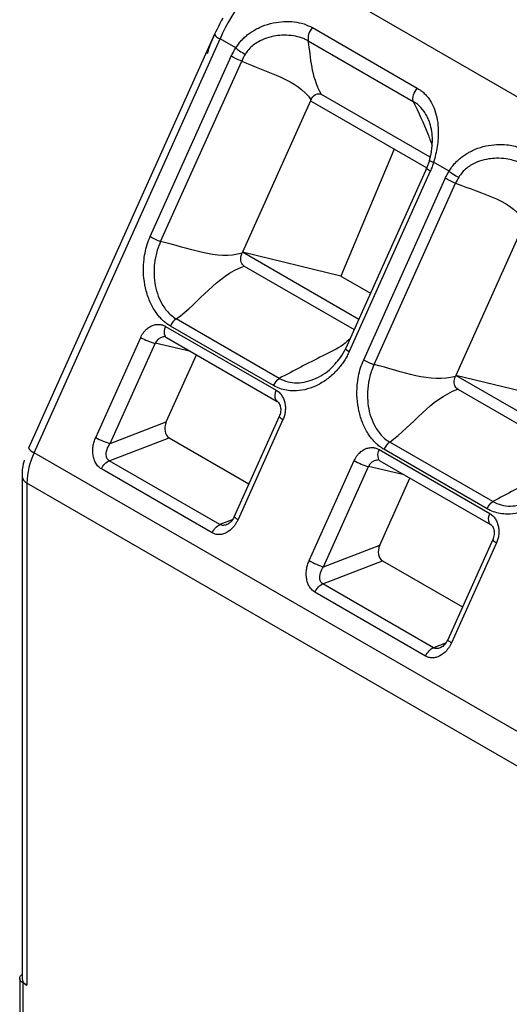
# Model space of a CAD drawing. Header units: millimetres. Extents: x 3 to 274, y 6 to 213.
# Tile 23 of 32: x 214.1 to 218.48, y 165.54 to 174.35. Entities that reach past the tile are written whole.
import ezdxf

# ---------------------------------------------------------------- set-up
doc = ezdxf.new("R2010")
doc.units = ezdxf.units.MM

msp = doc.modelspace()

# ---------------------------------------------------------------- linework, layer by layer
for p, q in [((216.472, 174.8569), (224.2502, 170.3667)), ((216.719, 174.2746), (217.6566, 173.7333)), ((215.8428, 174.2157), (214.1795, 170.5124)), ((214.2295, 170.471), (215.8928, 174.1744)), ((216.0333, 174.0932), (215.8928, 174.1744)), ((216.6823, 174.1562), (217.62, 173.6149)), ((215.2682, 172.4048), (215.993, 174.0185)), ((215.3614, 172.3617), (216.0861, 173.9754)), ((217.7721, 173.1153), (216.8002, 173.6764)), ((216.7019, 173.6194), (216.0935, 172.2649)), ((216.7058, 173.6281), (216.7019, 173.6194)), ((216.7019, 173.6194), (217.7414, 173.0193)), ((217.4504, 173.1873), (216.9745, 172.051)), ((217.7664, 173.0849), (217.7406, 173.015)), ((217.9414, 172.9917), (217.8029, 173.0717)), ((217.7416, 173.0197), (217.0168, 171.406)), ((217.7733, 172.9908), (217.0485, 171.3771)), ((217.1774, 171.3027), (217.9066, 172.9263)), ((217.2706, 171.2595), (217.9998, 172.8832)), ((218.6111, 172.5173), (218.0027, 171.1628)), ((216.0935, 172.2649), (216.0899, 172.257)), ((217.133, 171.6648), (216.0935, 172.2649)), ((216.9745, 172.051), (216.0935, 172.2649)), ((216.1096, 172.1419), (217.0925, 171.5745)), ((216.9745, 172.051), (217.2382, 171.8988)), ((216.4229, 171.1363), (215.5007, 171.6687)), ((215.4053, 171.6022), (216.3953, 171.0307)), ((216.3712, 171.0719), (215.449, 171.6043)), ((214.7807, 170.6079), (215.1828, 171.5032)), ((214.9093, 170.5536), (215.3114, 171.449)), ((215.6307, 171.3766), (215.312, 171.4503)), ((215.3838, 171.507), (215.4009, 171.5143)), ((215.4133, 171.5022), (216.4032, 170.9307)), ((215.4115, 170.7465), (215.6814, 171.3474)), ((218.0027, 171.1628), (217.9991, 171.1548)), ((219.0422, 170.5627), (218.0027, 171.1628)), ((218.8837, 170.9488), (218.0027, 171.1628)), ((218.0188, 171.0397), (219.0017, 170.4724)), ((216.3908, 170.9429), (216.3927, 170.9401)), ((214.9093, 170.5536), (215.4115, 170.7465)), ((216.4223, 170.796), (216.0202, 169.9007)), ((216.4556, 170.7684), (216.0535, 169.8731)), ((216.4223, 170.796), (216.4221, 170.7951)), ((214.9018, 170.4), (215.4373, 170.6057)), ((215.4373, 170.6057), (216.1516, 170.1933)), ((218.3321, 170.0342), (217.4099, 170.5666)), ((222.0076, 165.9808), (214.2295, 170.471)), ((217.3145, 170.5), (218.3045, 169.9285)), ((218.2804, 169.9698), (217.3582, 170.5022)), ((215.8918, 169.8285), (214.9018, 170.4)), ((216.6899, 169.5057), (217.092, 170.4011)), ((217.293, 170.4048), (217.3101, 170.4122)), ((217.3225, 170.4), (218.3124, 169.8285)), ((215.8222, 169.7546), (214.8322, 170.3261)), ((216.8185, 169.4515), (217.2206, 170.3468)), ((217.5399, 170.2745), (217.2212, 170.3482)), ((214.1216, 170.2612), (214.1216, 165.7683)), ((217.3207, 169.6444), (217.5906, 170.2452)), ((221.9437, 165.7097), (214.1655, 170.1999)), ((214.1655, 170.1999), (214.1655, 165.707)), ((216.0011, 169.8705), (215.8918, 169.8285)), ((218.3, 169.8407), (218.3019, 169.838)), ((218.3315, 169.6939), (217.9294, 168.7985)), ((218.3315, 169.6939), (218.3313, 169.6929)), ((216.8185, 169.4515), (217.3207, 169.6444)), ((218.3648, 169.6663), (217.9627, 168.7709)), ((216.811, 169.2979), (217.3465, 169.5035)), ((217.3465, 169.5035), (218.0608, 169.0912)), ((217.801, 168.7264), (216.811, 169.2979)), ((217.7314, 168.6525), (216.7414, 169.224)), ((217.9103, 168.7684), (217.801, 168.7264)), ((214.1009, 165.7683), (214.1009, 164.3189)), ((214.1302, 165.7274), (214.1302, 164.2781)), ((214.1655, 165.707), (214.1302, 165.7274))]:
    msp.add_line(p, q)
at = {"flags": 128}
for points in [[(215.8439, 174.217), (215.8432, 174.2163), (215.8428, 174.2157)], [(216.3998, 170.9329), (216.4021, 170.9313), (216.4032, 170.9307)], [(218.309, 169.8308), (218.3113, 169.8292), (218.3124, 169.8285)], [(214.1302, 165.7274), (214.1177, 165.7362), (214.1085, 165.7462), (214.1028, 165.757), (214.1009, 165.7683), (214.1028, 165.7795), (214.1085, 165.7904), (214.1177, 165.8003), (214.1216, 165.8034)]]:
    msp.add_lwpolyline(points, dxfattribs=at)
for centre, radius, start, end in [((217.2822, 173.5824), 1.5103, 122.44239, 156.92211), ((215.9263, 174.2657), 0.0973, 210.91061, 249.83269), ((215.4894, 171.5539), 0.097, 150.13123, 204.14403), ((215.4639, 171.9904), 0.5625, 240.01763, 254.27293), ((215.3972, 171.4162), 0.0917, 98.22797, 158.60863), ((215.4313, 171.533), 0.0357, 211.69092, 239.60653), ((216.4795, 170.9824), 0.0971, 150.1507, 204.01595), ((216.4837, 170.8381), 0.0751, 214.95489, 248.04979), ((214.842, 170.1835), 0.6767, 154.852, 178.60507), ((214.263, 170.5624), 0.0973, 210.91061, 249.83269), ((217.3986, 170.4517), 0.097, 150.13123, 204.14403), ((217.3731, 170.8883), 0.5625, 240.01763, 254.27293), ((217.3064, 170.3141), 0.0917, 98.22797, 158.60862), ((217.3405, 170.4308), 0.0357, 211.69092, 239.60653), ((214.1951, 170.2675), 0.0738, 184.58245, 246.34299), ((218.3887, 169.8802), 0.0971, 150.1507, 204.01595), ((218.3929, 169.736), 0.0751, 214.95489, 248.04979), ((214.1967, 165.7758), 0.0754, 185.6948, 245.62534)]:
    msp.add_arc(centre, radius, start, end)
for centre in [(215.4823, 170.7057), (217.3914, 169.6036)]:
    msp.add_ellipse(centre, major_axis=(0.0329, 0.1053), ratio=0.731558, start_param=1.40777, end_param=2.978566)
for points, knots in [([(215.9171, 174.3608), (215.8823, 174.2941), (215.8335, 174.2004), (215.7918, 174.0914), (215.7811, 174.0516), (215.7779, 174.0398)], [0, 0, 0, 0, 0.634648, 0.891219, 1, 1, 1, 1]), ([(216.0333, 174.0932), (216.0408, 174.1047), (216.0559, 174.1278), (216.0825, 174.1595), (216.1121, 174.1891), (216.1447, 174.2163), (216.196, 174.252), (216.2698, 174.29), (216.3662, 174.3192), (216.4635, 174.3322), (216.557, 174.3286), (216.6448, 174.3111), (216.6945, 174.2867), (216.719, 174.2746)], [0, 0, 0, 0, 0.050504, 0.101328, 0.152816, 0.205301, 0.259096, 0.38574, 0.514286, 0.63894, 0.760964, 0.882494, 1, 1, 1, 1]), ([(216.719, 174.2746), (216.704, 174.2575), (216.6918, 174.2357), (216.6785, 174.1927), (216.6774, 174.1717), (216.6823, 174.1562)], [0, 0, 0, 0, 0.5, 0.5, 1, 1, 1, 1]), ([(216.6823, 174.1562), (216.6734, 174.1608), (216.6538, 174.1709), (216.6101, 174.1874), (216.5471, 174.2029), (216.4691, 174.209), (216.3876, 174.2031), (216.3095, 174.1842), (216.2417, 174.1543), (216.1893, 174.1186), (216.149, 174.0819), (216.1284, 174.0522), (216.1183, 174.0375)], [0, 0, 0, 0, 0.054636, 0.119848, 0.243107, 0.37885, 0.496613, 0.629527, 0.75268, 0.836584, 0.91957, 1, 1, 1, 1]), ([(215.993, 174.0185), (215.999, 174.0312), (216.0112, 174.0571), (216.0259, 174.0811), (216.0333, 174.0932)], [0, 0, 0, 0, 0.493714, 1, 1, 1, 1]), ([(216.0333, 174.0932), (216.0429, 174.0847), (216.07, 174.0638), (216.1018, 174.0454), (216.1183, 174.0375)], [0, 0, 0, 0, 0.428571, 1, 1, 1, 1]), ([(217.62, 173.6149), (217.6151, 173.6305), (217.6161, 173.6515), (217.6294, 173.6944), (217.6416, 173.7163), (217.6566, 173.7333)], [0, 0, 0, 0, 0.5, 0.5, 1, 1, 1, 1]), ([(217.6566, 173.7333), (217.6678, 173.7263), (217.6904, 173.7123), (217.7202, 173.6867), (217.7472, 173.6576), (217.7786, 173.6147), (217.8098, 173.5542), (217.8339, 173.4721), (217.8458, 173.3815), (217.8445, 173.293), (217.8355, 173.2121), (217.8224, 173.1408), (217.8093, 173.0946), (217.8029, 173.0717)], [0, 0, 0, 0, 0.0582608, 0.1172349, 0.1774772, 0.2395084, 0.3611656, 0.4855335, 0.6130645, 0.7384116, 0.8283722, 0.9150542, 1, 1, 1, 1]), ([(216.7058, 173.6281), (216.7151, 173.6488), (216.7291, 173.6669), (216.764, 173.686), (216.784, 173.6858), (216.8002, 173.6764)], [0, 0, 0, 0, 0.5, 0.5, 1, 1, 1, 1]), ([(217.62, 173.6149), (217.6671, 173.5162), (217.7315, 173.3817), (217.7766, 173.2564), (217.7887, 173.223)], [0, 0, 0, 0, 0.733926, 1, 1, 1, 1]), ([(217.7748, 173.4025), (217.7709, 173.4152), (217.7625, 173.443), (217.7437, 173.4845), (217.7119, 173.5362), (217.6708, 173.5816), (217.6328, 173.6064), (217.62, 173.6149)], [0, 0, 0, 0, 0.14463, 0.316798, 0.510341, 0.83397, 1, 1, 1, 1]), ([(217.7658, 173.0865), (217.7687, 173.0972), (217.7746, 173.119), (217.7814, 173.1523), (217.7867, 173.1858), (217.7902, 173.2191), (217.7926, 173.2671), (217.7908, 173.3305), (217.7803, 173.3778), (217.7748, 173.4025)], [0, 0, 0, 0, 0.0970554, 0.1959656, 0.295972, 0.39627, 0.4960865, 0.7356903, 1, 1, 1, 1]), ([(217.9414, 172.9917), (217.9488, 173.0033), (217.9637, 173.0265), (217.99, 173.0584), (218.0192, 173.0882), (218.0515, 173.1156), (218.1019, 173.1514), (218.1745, 173.1892), (218.2693, 173.2185), (218.3652, 173.2319), (218.4484, 173.2297), (218.5172, 173.2182), (218.5722, 173.2019), (218.6041, 173.1854), (218.6198, 173.1773)], [0, 0, 0, 0, 0.050897, 0.102076, 0.15389, 0.20668, 0.260767, 0.386002, 0.513953, 0.637952, 0.759984, 0.842975, 0.922533, 1, 1, 1, 1]), ([(217.7658, 173.0865), (217.7647, 173.0864), (217.7635, 173.0863), (217.7663, 173.0851), (217.7667, 173.0849)], [0, 0, 0, 0, 0.842985, 1, 1, 1, 1]), ([(217.7667, 173.0849), (217.7681, 173.0841), (217.7713, 173.0825), (217.7837, 173.078), (217.7965, 173.0738), (217.8029, 173.0717)], [0, 0, 0, 0, 0.289177, 0.644464, 1, 1, 1, 1]), ([(217.8029, 173.0717), (217.7986, 173.0577), (217.7901, 173.0301), (217.7788, 173.0038), (217.7733, 172.9908)], [0, 0, 0, 0, 0.5062862, 1, 1, 1, 1]), ([(218.5831, 173.0588), (218.5746, 173.0632), (218.5534, 173.074), (218.5101, 173.0894), (218.4462, 173.1032), (218.3716, 173.1077), (218.2907, 173.1013), (218.2153, 173.0828), (218.1488, 173.0534), (218.0979, 173.0181), (218.0581, 172.9815), (218.0377, 172.9516), (218.0275, 172.9367)], [0, 0, 0, 0, 0.052811, 0.131741, 0.243002, 0.385718, 0.496569, 0.6298, 0.751423, 0.834013, 0.917673, 1, 1, 1, 1]), ([(217.7411, 173.0149), (217.7407, 173.0154), (217.7384, 173.018), (217.7402, 173.0189), (217.7416, 173.0197)], [0, 0, 0, 0, 0.166358, 1, 1, 1, 1]), ([(217.7733, 172.9908), (217.7674, 172.9943), (217.7555, 173.0015), (217.7445, 173.0098), (217.7421, 173.0134), (217.7411, 173.0149)], [0, 0, 0, 0, 0.357086, 0.714172, 1, 1, 1, 1]), ([(217.9066, 172.9263), (217.9119, 172.9374), (217.9225, 172.9599), (217.9351, 172.981), (217.9414, 172.9917)], [0, 0, 0, 0, 0.493875, 1, 1, 1, 1]), ([(217.9414, 172.9917), (217.9512, 172.9833), (217.9788, 172.9627), (218.0109, 172.9444), (218.0275, 172.9367)], [0, 0, 0, 0, 0.428571, 1, 1, 1, 1]), ([(215.449, 171.6043), (215.4383, 171.611), (215.4168, 171.6242), (215.3868, 171.6488), (215.3586, 171.6768), (215.3322, 171.7084), (215.2964, 171.7599), (215.2566, 171.8373), (215.2235, 171.945), (215.2065, 172.0598), (215.2076, 172.1654), (215.2202, 172.2568), (215.239, 172.3335), (215.2585, 172.3811), (215.2682, 172.4048)], [0, 0, 0, 0, 0.048627, 0.097414, 0.146742, 0.196979, 0.248472, 0.373069, 0.500105, 0.626609, 0.751563, 0.836286, 0.918557, 1, 1, 1, 1]), ([(215.3614, 172.3617), (215.3562, 172.3502), (215.3427, 172.3206), (215.3266, 172.2713), (215.3143, 172.2189), (215.3032, 172.1497), (215.3, 172.066), (215.3108, 171.9652), (215.3376, 171.8721), (215.374, 171.7972), (215.4146, 171.7412), (215.4543, 171.6997), (215.4853, 171.679), (215.5007, 171.6687)], [0, 0, 0, 0, 0.046459, 0.119384, 0.188952, 0.243219, 0.376483, 0.497853, 0.626185, 0.75258, 0.833889, 0.917072, 1, 1, 1, 1]), ([(216.1096, 172.1419), (216.1036, 172.1454), (216.0979, 172.1502), (216.0933, 172.156), (216.0886, 172.1619), (216.0848, 172.1689), (216.0823, 172.1765), (216.0798, 172.1839), (216.0783, 172.192), (216.078, 172.2001), (216.0776, 172.2087), (216.0783, 172.2176), (216.08, 172.2262), (216.0821, 172.2368), (216.0856, 172.2472), (216.0899, 172.257)], [0, 0, 0, 0, 0.0000516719, 0.0000516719, 0.0000516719, 0.0001035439, 0.0001035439, 0.0001035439, 0.0001535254, 0.0001535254, 0.0001535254, 0.0002060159, 0.0002060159, 0.0002060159, 0.0002707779, 0.0002707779, 0.0002707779, 0.0002707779]), ([(215.1828, 171.5032), (215.1864, 171.5106), (215.1936, 171.5254), (215.2071, 171.5457), (215.2253, 171.568), (215.2499, 171.5901), (215.281, 171.6081), (215.3142, 171.6188), (215.3467, 171.6207), (215.3778, 171.6158), (215.3961, 171.6067), (215.4053, 171.6022)], [0, 0, 0, 0, 0.079597, 0.159223, 0.240129, 0.368602, 0.500069, 0.628543, 0.760011, 0.879282, 1, 1, 1, 1]), ([(217.0552, 171.4914), (217.0363, 171.4739), (216.9713, 171.4135), (216.7403, 171.3054), (216.5504, 171.2043), (216.4229, 171.1363)], [0, 0, 0, 0, 0.118461, 0.408019, 1, 1, 1, 1]), ([(217.0485, 171.3771), (217.042, 171.3633), (217.0289, 171.3358), (217.0058, 171.2966), (216.9801, 171.2592), (216.9516, 171.2237), (216.9058, 171.1743), (216.8385, 171.1173), (216.7467, 171.0651), (216.6504, 171.032), (216.5632, 171.0221), (216.4889, 171.0281), (216.4273, 171.0433), (216.3898, 171.0624), (216.3712, 171.0719)], [0, 0, 0, 0, 0.04874, 0.097631, 0.147035, 0.197302, 0.248765, 0.373664, 0.50045, 0.626954, 0.751761, 0.836511, 0.918695, 1, 1, 1, 1]), ([(216.9228, 171.2677), (216.9388, 171.2854), (216.9759, 171.3261), (217.002, 171.3771), (217.0168, 171.406)], [0, 0, 0, 0, 0.433022, 1, 1, 1, 1]), ([(216.4229, 171.1363), (216.4477, 171.1248), (216.4977, 171.1016), (216.6093, 171.0903), (216.753, 171.1268), (216.8694, 171.2027), (216.9173, 171.261), (216.9228, 171.2677)], [0, 0, 0, 0, 0.155624, 0.313898, 0.635516, 0.958418, 1, 1, 1, 1]), ([(217.3582, 170.5022), (217.3474, 170.5088), (217.326, 170.5221), (217.296, 170.5467), (217.2678, 170.5746), (217.2414, 170.6063), (217.2056, 170.6578), (217.1658, 170.7352), (217.1327, 170.8428), (217.1157, 170.9577), (217.1167, 171.0633), (217.1294, 171.1547), (217.1482, 171.2313), (217.1677, 171.279), (217.1774, 171.3027)], [0, 0, 0, 0, 0.048627, 0.097415, 0.146742, 0.196979, 0.248472, 0.373068, 0.500104, 0.626608, 0.751562, 0.836285, 0.918557, 1, 1, 1, 1]), ([(217.2706, 171.2595), (217.2653, 171.248), (217.2519, 171.2185), (217.2358, 171.1692), (217.2235, 171.1167), (217.2124, 171.0476), (217.2091, 170.9638), (217.22, 170.863), (217.2468, 170.7699), (217.2831, 170.6951), (217.3238, 170.6391), (217.3635, 170.5975), (217.3944, 170.5769), (217.4099, 170.5666)], [0, 0, 0, 0, 0.04646, 0.119385, 0.188953, 0.243219, 0.376484, 0.497853, 0.626185, 0.75258, 0.833889, 0.917072, 1, 1, 1, 1]), ([(218.0188, 171.0397), (218.0127, 171.0433), (218.0071, 171.048), (218.0025, 171.0539), (217.9978, 171.0597), (217.994, 171.0667), (217.9914, 171.0744), (217.989, 171.0817), (217.9875, 171.0898), (217.9872, 171.098), (217.9868, 171.1066), (217.9875, 171.1154), (217.9892, 171.124), (217.9913, 171.1346), (217.9948, 171.1451), (217.9991, 171.1548)], [0, 0, 0, 0, 0.0000516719, 0.0000516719, 0.0000516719, 0.0001035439, 0.0001035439, 0.0001035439, 0.0001535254, 0.0001535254, 0.0001535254, 0.0002060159, 0.0002060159, 0.0002060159, 0.0002707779, 0.0002707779, 0.0002707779, 0.0002707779]), ([(216.3953, 171.0307), (216.4011, 171.027), (216.4126, 171.0197), (216.4281, 171.0051), (216.4447, 170.985), (216.4606, 170.9571), (216.4725, 170.9208), (216.4781, 170.8814), (216.4766, 170.8419), (216.4696, 170.8034), (216.4603, 170.7801), (216.4556, 170.7684)], [0, 0, 0, 0, 0.0795968, 0.1592228, 0.2401291, 0.3686016, 0.5000689, 0.6285428, 0.7600114, 0.8792821, 1, 1, 1, 1]), ([(216.3908, 170.9428), (216.4, 170.9363), (216.4185, 170.923), (216.434, 170.8856), (216.4374, 170.8404), (216.4273, 170.8102), (216.4221, 170.795)], [0, 0, 0, 0, 0.240474, 0.48692, 0.739911, 1, 1, 1, 1]), ([(214.8322, 170.3261), (214.8265, 170.3298), (214.8149, 170.3373), (214.7996, 170.3523), (214.7833, 170.3734), (214.7681, 170.4031), (214.7574, 170.442), (214.7533, 170.4845), (214.7564, 170.5274), (214.7651, 170.5694), (214.7755, 170.595), (214.7807, 170.6079)], [0, 0, 0, 0, 0.075504, 0.151302, 0.228834, 0.353531, 0.48371, 0.61356, 0.748919, 0.873288, 1, 1, 1, 1]), ([(214.7807, 170.6079), (214.7992, 170.5972), (214.8238, 170.5851), (214.8714, 170.565), (214.8941, 170.5572), (214.9093, 170.5536)], [0, 0, 0, 0, 0.5, 0.5, 1, 1, 1, 1]), ([(214.9018, 170.4), (214.8967, 170.403), (214.8922, 170.4068), (214.8824, 170.4189), (214.8782, 170.4284), (214.8728, 170.4569), (214.875, 170.4783), (214.8882, 170.5184), (214.8977, 170.5366), (214.9094, 170.5536)], [4.712397, 4.712397, 4.712397, 4.712397, 4.929468, 4.929468, 5.276782, 5.276782, 5.832484, 5.832484, 6.283185, 6.283185, 6.283185, 6.283185]), ([(217.092, 170.4011), (217.0956, 170.4085), (217.1028, 170.4233), (217.1163, 170.4436), (217.1345, 170.4658), (217.1591, 170.4879), (217.1902, 170.506), (217.2234, 170.5166), (217.2559, 170.5186), (217.287, 170.5137), (217.3053, 170.5046), (217.3145, 170.5)], [0, 0, 0, 0, 0.079597, 0.159223, 0.240129, 0.368602, 0.500069, 0.628543, 0.760011, 0.879282, 1, 1, 1, 1]), ([(214.1422, 170.4059), (214.1391, 170.3943), (214.1274, 170.3504), (214.1194, 170.3012), (214.1224, 170.266), (214.1228, 170.2615)], [0, 0, 0, 0, 0.238158, 0.903225, 1, 1, 1, 1]), ([(218.9643, 170.3892), (218.9455, 170.3717), (218.8804, 170.3113), (218.6495, 170.2033), (218.4596, 170.1021), (218.3321, 170.0342)], [0, 0, 0, 0, 0.118461, 0.408019, 1, 1, 1, 1]), ([(218.9577, 170.2749), (218.9512, 170.2612), (218.9381, 170.2336), (218.915, 170.1945), (218.8893, 170.1571), (218.8608, 170.1215), (218.815, 170.0722), (218.7477, 170.0152), (218.6559, 169.963), (218.5596, 169.9298), (218.4724, 169.9199), (218.3981, 169.9259), (218.3365, 169.9411), (218.299, 169.9603), (218.2804, 169.9698)], [0, 0, 0, 0, 0.04874, 0.097631, 0.147035, 0.197302, 0.248764, 0.373663, 0.500449, 0.626953, 0.75176, 0.836511, 0.918695, 1, 1, 1, 1]), ([(218.3321, 170.0342), (218.3569, 170.0227), (218.4069, 169.9995), (218.5185, 169.9882), (218.6622, 170.0247), (218.7786, 170.1005), (218.8265, 170.1589), (218.832, 170.1655)], [0, 0, 0, 0, 0.155624, 0.313898, 0.635517, 0.958419, 1, 1, 1, 1]), ([(216.0535, 169.8731), (216.0495, 169.8649), (216.0416, 169.8485), (216.027, 169.8258), (215.9992, 169.7898), (215.9609, 169.7589), (215.9151, 169.7412), (215.8817, 169.7374), (215.8499, 169.7411), (215.8314, 169.7501), (215.8222, 169.7546)], [0, 0, 0, 0, 0.083696, 0.167181, 0.251537, 0.515807, 0.643222, 0.771023, 0.885276, 1, 1, 1, 1]), ([(216.02, 169.8996), (216.011, 169.8832), (215.9944, 169.8529), (215.9702, 169.8373), (215.959, 169.8301)], [0, 0, 0, 0, 0.539208, 1, 1, 1, 1]), ([(216.0535, 169.8731), (216.0452, 169.8782), (216.0288, 169.8883), (216.0187, 169.8976), (216.0211, 169.8994), (216.0219, 169.8999)], [0, 0, 0, 0, 0.4143099, 0.8286198, 1, 1, 1, 1]), ([(218.3045, 169.9285), (218.3103, 169.9249), (218.3218, 169.9175), (218.3373, 169.903), (218.3539, 169.8829), (218.3698, 169.855), (218.3817, 169.8187), (218.3873, 169.7792), (218.3858, 169.7397), (218.3787, 169.7012), (218.3695, 169.678), (218.3648, 169.6663)], [0, 0, 0, 0, 0.079597, 0.159223, 0.240129, 0.368602, 0.500069, 0.628543, 0.760011, 0.879282, 1, 1, 1, 1]), ([(215.9618, 169.8316), (215.9557, 169.829), (215.9432, 169.8237), (215.9243, 169.8208), (215.9063, 169.8219), (215.8965, 169.8263), (215.8918, 169.8285)], [0, 0, 0, 0, 0.2534484, 0.5207424, 0.7674571, 1, 1, 1, 1]), ([(218.3, 169.8407), (218.3092, 169.8341), (218.3277, 169.8209), (218.3432, 169.7834), (218.3466, 169.7382), (218.3365, 169.7081), (218.3313, 169.6928)], [0, 0, 0, 0, 0.2404737, 0.4869196, 0.7399108, 1, 1, 1, 1]), ([(216.7414, 169.224), (216.7357, 169.2277), (216.7241, 169.2351), (216.7088, 169.2501), (216.6925, 169.2713), (216.6773, 169.301), (216.6666, 169.3399), (216.6625, 169.3824), (216.6656, 169.4252), (216.6743, 169.4672), (216.6846, 169.4928), (216.6899, 169.5057)], [0, 0, 0, 0, 0.075504, 0.151302, 0.228834, 0.353531, 0.48371, 0.61356, 0.748919, 0.873288, 1, 1, 1, 1]), ([(216.6899, 169.5057), (216.7084, 169.495), (216.733, 169.483), (216.7806, 169.4629), (216.8033, 169.455), (216.8185, 169.4515)], [0, 0, 0, 0, 0.5, 0.5, 1, 1, 1, 1]), ([(216.811, 169.2979), (216.8059, 169.3008), (216.8014, 169.3047), (216.7916, 169.3167), (216.7874, 169.3262), (216.782, 169.3548), (216.7842, 169.3762), (216.7974, 169.4162), (216.8069, 169.4345), (216.8186, 169.4514)], [4.712397, 4.712397, 4.712397, 4.712397, 4.929468, 4.929468, 5.276782, 5.276782, 5.832484, 5.832484, 6.283185, 6.283185, 6.283185, 6.283185]), ([(217.9292, 168.7974), (217.9202, 168.7811), (217.9036, 168.7507), (217.8794, 168.7352), (217.8682, 168.728)], [0, 0, 0, 0, 0.5392084, 1, 1, 1, 1]), ([(217.9627, 168.7709), (217.9544, 168.776), (217.938, 168.7862), (217.9279, 168.7955), (217.9303, 168.7972), (217.931, 168.7978)], [0, 0, 0, 0, 0.41431, 0.82862, 1, 1, 1, 1]), ([(217.9627, 168.7709), (217.9587, 168.7627), (217.9508, 168.7463), (217.9362, 168.7236), (217.9084, 168.6877), (217.8701, 168.6568), (217.8243, 168.6391), (217.7909, 168.6352), (217.7591, 168.639), (217.7406, 168.648), (217.7314, 168.6525)], [0, 0, 0, 0, 0.083696, 0.167181, 0.251537, 0.515807, 0.643222, 0.771023, 0.885276, 1, 1, 1, 1]), ([(217.871, 168.7295), (217.8649, 168.7269), (217.8524, 168.7216), (217.8334, 168.7187), (217.8155, 168.7197), (217.8057, 168.7242), (217.801, 168.7264)], [0, 0, 0, 0, 0.253448, 0.520742, 0.767457, 1, 1, 1, 1])]:
    msp.add_open_spline(points, degree=3, knots=knots)
for points in [[(216.8002, 173.6764), (216.7042, 173.8483), (216.7091, 173.9989), (216.6823, 174.1562)], [(216.0861, 173.9754), (216.0557, 173.9865), (216.0185, 174.0038), (215.993, 174.0185)], [(216.1183, 174.0375), (216.1053, 174.0163), (216.0946, 173.9955), (216.0861, 173.9754)], [(216.0861, 173.9754), (216.3113, 173.8726), (216.5908, 173.8078), (216.7058, 173.6281)], [(218.0275, 172.9367), (218.0164, 172.9184), (218.0072, 172.9005), (217.9998, 172.8832)], [(217.9998, 172.8832), (217.9694, 172.8943), (217.9322, 172.9116), (217.9066, 172.9263)], [(217.9998, 172.8832), (218.237, 172.7856), (218.5315, 172.7279), (218.613, 172.5216)], [(215.2682, 172.4048), (215.2937, 172.3901), (215.331, 172.3729), (215.3614, 172.3617)], [(216.0899, 172.257), (215.8668, 172.19), (215.6086, 172.3043), (215.3614, 172.3617)], [(215.5007, 171.6687), (215.7093, 171.8184), (215.8601, 172.0509), (216.1096, 172.1419)], [(215.5007, 171.6687), (215.4802, 171.6548), (215.4608, 171.6306), (215.449, 171.6043)], [(217.0168, 171.406), (217.0103, 171.4034), (217.023, 171.3918), (217.0485, 171.3771)], [(217.1774, 171.3027), (217.2029, 171.288), (217.2401, 171.2707), (217.2706, 171.2595)], [(217.9991, 171.1548), (217.776, 171.0879), (217.5178, 171.2022), (217.2706, 171.2595)], [(216.3712, 171.0719), (216.383, 171.0982), (216.4024, 171.1224), (216.4229, 171.1363)], [(217.4099, 170.5666), (217.6185, 170.7163), (217.7693, 170.9488), (218.0188, 171.0397)], [(217.4099, 170.5666), (217.3894, 170.5527), (217.37, 170.5284), (217.3582, 170.5022)], [(214.8322, 170.3261), (214.8398, 170.3431), (214.8613, 170.3755), (214.8887, 170.395), (214.9018, 170.4)], [(218.2804, 169.9698), (218.2922, 169.9961), (218.3116, 170.0203), (218.3321, 170.0342)], [(215.8222, 169.7546), (215.8374, 169.7885), (215.8656, 169.8185), (215.8918, 169.8285)], [(216.7414, 169.224), (216.749, 169.2409), (216.7705, 169.2733), (216.7979, 169.2928), (216.811, 169.2979)], [(217.7314, 168.6525), (217.7466, 168.6864), (217.7748, 168.7163), (217.801, 168.7264)]]:
    msp.add_open_spline(points, degree=3)

doc.saveas('drawing.dxf')
